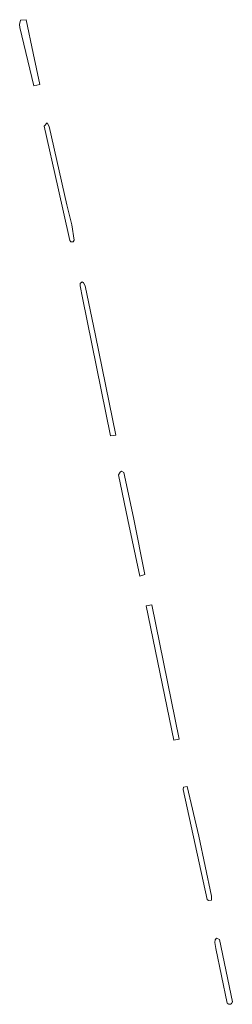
# Model space of a CAD drawing. Extents: x 212171 to 228808, y 571701 to 593093.
# Tile 5 of 97: x 213632 to 213658, y 580730 to 580854. Entities that reach past the tile are written whole.
import ezdxf

# ---------------------------------------------------------------- set-up
doc = ezdxf.new("R2010")
doc.units = 0
doc.layers.add('016 Alles planjaar 2023', color=72, linetype='Continuous', lineweight=20, true_color=0x1e90ff)

msp = doc.modelspace()

# ---------------------------------------------------------------- hatches: boundary and pattern name
at = {"layer": '016 Alles planjaar 2023', "true_color": 0x1e90ff}
h = msp.add_hatch(dxfattribs=at)
h.set_pattern_fill('DQ_CLEAR', color=72, style=0)
h.set_pattern_definition([])
h.paths.add_polyline_path([(213631.52, 580853.22), (213633.31, 580845.85), (213634.05, 580846.01), (213633.23, 580850), (213632.34, 580854.22), (213631.63, 580854.17), (213631.51, 580853.62), (213631.52, 580853.22)])
h = msp.add_hatch(dxfattribs=at)
h.set_pattern_fill('DQ_CLEAR', color=72, style=0)
h.set_pattern_definition([])
h.paths.add_polyline_path([(213634.63, 580840.75), (213636.35, 580833.08), (213637.86, 580826.27), (213637.98, 580826.1), (213638.3, 580826.13), (213638.42, 580826.32), (213638.1, 580828.26), (213637.5, 580830.81), (213635.24, 580840.7), (213635, 580841.18), (213634.63, 580840.75)])
h = msp.add_hatch(dxfattribs=at)
h.set_pattern_fill('DQ_CLEAR', color=72, style=0)
h.set_pattern_definition([])
h.paths.add_polyline_path([(213643.68, 580801.67), (213641.1, 580814.24), (213639.82, 580820.56), (213639.61, 580820.92), (213639.42, 580821.03), (213639.18, 580820.86), (213639.18, 580820.55), (213639.46, 580819.04), (213643.02, 580801.56), (213643.68, 580801.67)])
h = msp.add_hatch(dxfattribs=at)
h.set_pattern_fill('DQ_CLEAR', color=72, style=0)
h.set_pattern_definition([])
h.paths.add_polyline_path([(213646.72, 580783.81), (213647.37, 580784.02), (213645.94, 580791.23), (213644.7, 580796.92), (213644.4, 580797.1), (213644.22, 580796.95), (213644.05, 580796.65), (213645.2, 580790.93), (213646.72, 580783.81)])
h = msp.add_hatch(dxfattribs=at)
h.set_pattern_fill('DQ_CLEAR', color=72, style=0)
h.set_pattern_definition([])
h.paths.add_polyline_path([(213648.24, 580780.2), (213647.53, 580780.04), (213651.02, 580763.04), (213651.73, 580763.19), (213648.24, 580780.2)])
h = msp.add_hatch(dxfattribs=at)
h.set_pattern_fill('DQ_CLEAR', color=72, style=0)
h.set_pattern_definition([])
h.paths.add_polyline_path([(213655.24, 580742.91), (213655.44, 580742.77), (213655.81, 580742.83), (213655.8, 580743.31), (213654.22, 580750.9), (213652.74, 580757.2), (213652.26, 580757.1), (213652.23, 580756.8), (213655.24, 580742.91)])
h = msp.add_hatch(dxfattribs=at)
h.set_pattern_fill('DQ_CLEAR', color=72, style=0)
h.set_pattern_definition([])
h.paths.add_polyline_path([(213657.8, 580729.8), (213657.8, 580729.8), (213657.81, 580729.8), (213657.81, 580729.79), (213657.81, 580729.79), (213657.82, 580729.78), (213657.82, 580729.78), (213657.82, 580729.77), (213657.83, 580729.77), (213657.83, 580729.76), (213657.84, 580729.76), (213657.84, 580729.75), (213657.84, 580729.75), (213657.85, 580729.75), (213657.85, 580729.74), (213657.85, 580729.74), (213657.86, 580729.73), (213657.86, 580729.73), (213657.87, 580729.73), (213657.87, 580729.72), (213657.88, 580729.72), (213657.88, 580729.71), (213657.88, 580729.71), (213657.89, 580729.71), (213657.89, 580729.7), (213657.9, 580729.7), (213657.9, 580729.7), (213657.91, 580729.69), (213657.91, 580729.69), (213657.92, 580729.69), (213657.92, 580729.68), (213657.93, 580729.68), (213657.93, 580729.68), (213657.94, 580729.68), (213657.94, 580729.67), (213657.95, 580729.67), (213657.95, 580729.67), (213657.96, 580729.67), (213657.96, 580729.66), (213657.97, 580729.66), (213657.97, 580729.66), (213657.98, 580729.66), (213657.98, 580729.66), (213657.99, 580729.65), (213658, 580729.65), (213658, 580729.65), (213658.01, 580729.65), (213658.01, 580729.65), (213658.02, 580729.65), (213658.02, 580729.64), (213658.03, 580729.64), (213658.03, 580729.64), (213658.04, 580729.64), (213658.05, 580729.64), (213658.05, 580729.64), (213658.06, 580729.64), (213658.06, 580729.64), (213658.07, 580729.64), (213658.07, 580729.64), (213658.08, 580729.64), (213658.09, 580729.64), (213658.09, 580729.64), (213658.1, 580729.64), (213658.1, 580729.64), (213658.11, 580729.64), (213658.11, 580729.64), (213658.12, 580729.64), (213658.13, 580729.64), (213658.13, 580729.64), (213658.14, 580729.64), (213658.14, 580729.64), (213658.15, 580729.64), (213658.15, 580729.64), (213658.16, 580729.64), (213658.17, 580729.64), (213658.17, 580729.64), (213658.18, 580729.64), (213658.18, 580729.65), (213658.19, 580729.65), (213658.19, 580729.65), (213658.2, 580729.65), (213658.2, 580729.65), (213658.21, 580729.65), (213658.22, 580729.66), (213658.22, 580729.66), (213658.23, 580729.66), (213658.23, 580729.66), (213658.24, 580729.66), (213658.24, 580729.67), (213658.25, 580729.67), (213658.25, 580729.67), (213658.26, 580729.67), (213658.26, 580729.68), (213658.27, 580729.68), (213658.27, 580729.68), (213658.28, 580729.68), (213658.28, 580729.69), (213658.29, 580729.69), (213658.29, 580729.69), (213658.3, 580729.7), (213658.3, 580729.7), (213658.31, 580729.7), (213658.31, 580729.71), (213658.31, 580729.71), (213658.32, 580729.71), (213658.32, 580729.72), (213658.33, 580729.72), (213658.33, 580729.73), (213658.34, 580729.73), (213658.34, 580729.73), (213658.34, 580729.74), (213658.35, 580729.74), (213658.35, 580729.75), (213658.36, 580729.75), (213658.36, 580729.75), (213658.36, 580729.76), (213658.37, 580729.76), (213658.37, 580729.77), (213658.38, 580729.77), (213658.38, 580729.78), (213658.38, 580729.78), (213658.39, 580729.79), (213658.39, 580729.79), (213658.39, 580729.8), (213658.39, 580729.8), (213658.4, 580729.8), (213658.4, 580729.81), (213658.4, 580729.81), (213658.41, 580729.82), (213658.41, 580729.82), (213658.41, 580729.83), (213658.41, 580729.84), (213658.42, 580729.84), (213658.42, 580729.85), (213658.42, 580729.85), (213658.42, 580729.86), (213658.43, 580729.86), (213658.43, 580729.87), (213658.43, 580729.87), (213658.43, 580729.88), (213658.43, 580729.88), (213658.43, 580729.89), (213658.44, 580729.89), (213658.44, 580729.9), (213658.44, 580729.91), (213658.44, 580729.91), (213658.44, 580729.92), (213658.44, 580729.92), (213658.44, 580729.93), (213658.44, 580729.93), (213658.44, 580729.94), (213658.45, 580729.94), (213656.82, 580737.84), (213656.44, 580738), (213656.26, 580737.78), (213656.24, 580737.44), (213656.36, 580736.69), (213657.8, 580729.8)])

# ---------------------------------------------------------------- linework, layer by layer
at = {"layer": '016 Alles planjaar 2023', "color": 14, "true_color": 0x004000}
for points in [[(213631.52, 580853.22), (213633.31, 580845.85), (213634.05, 580846.01), (213633.23, 580850), (213632.34, 580854.22), (213631.63, 580854.17), (213631.51, 580853.62), (213631.52, 580853.22)], [(213634.63, 580840.75), (213636.35, 580833.08), (213637.86, 580826.27), (213637.98, 580826.1), (213638.3, 580826.13), (213638.42, 580826.32), (213638.1, 580828.26), (213637.5, 580830.81), (213635.24, 580840.7), (213635, 580841.18), (213634.63, 580840.75)], [(213643.68, 580801.67), (213641.1, 580814.24), (213639.82, 580820.56), (213639.61, 580820.92), (213639.42, 580821.03), (213639.18, 580820.86), (213639.18, 580820.55), (213639.46, 580819.04), (213643.02, 580801.56), (213643.68, 580801.67)], [(213646.72, 580783.81), (213647.37, 580784.02), (213645.94, 580791.23), (213644.7, 580796.92), (213644.4, 580797.1), (213644.22, 580796.95), (213644.05, 580796.65), (213645.2, 580790.93), (213646.72, 580783.81)], [(213648.24, 580780.2), (213647.53, 580780.04), (213651.02, 580763.04), (213651.73, 580763.19), (213648.24, 580780.2)], [(213655.24, 580742.91), (213655.44, 580742.77), (213655.81, 580742.83), (213655.8, 580743.31), (213654.22, 580750.9), (213652.74, 580757.2), (213652.26, 580757.1), (213652.23, 580756.8), (213655.24, 580742.91)], [(213657.8, 580729.8), (213657.8, 580729.8), (213657.81, 580729.8), (213657.81, 580729.79), (213657.81, 580729.79), (213657.82, 580729.78), (213657.82, 580729.78), (213657.82, 580729.77), (213657.83, 580729.77), (213657.83, 580729.76), (213657.84, 580729.76), (213657.84, 580729.75), (213657.84, 580729.75), (213657.85, 580729.75), (213657.85, 580729.74), (213657.85, 580729.74), (213657.86, 580729.73), (213657.86, 580729.73), (213657.87, 580729.73), (213657.87, 580729.72), (213657.88, 580729.72), (213657.88, 580729.71), (213657.88, 580729.71), (213657.89, 580729.71), (213657.89, 580729.7), (213657.9, 580729.7), (213657.9, 580729.7), (213657.91, 580729.69), (213657.91, 580729.69), (213657.92, 580729.69), (213657.92, 580729.68), (213657.93, 580729.68), (213657.93, 580729.68), (213657.94, 580729.68), (213657.94, 580729.67), (213657.95, 580729.67), (213657.95, 580729.67), (213657.96, 580729.67), (213657.96, 580729.66), (213657.97, 580729.66), (213657.97, 580729.66), (213657.98, 580729.66), (213657.98, 580729.66), (213657.99, 580729.65), (213658, 580729.65), (213658, 580729.65), (213658.01, 580729.65), (213658.01, 580729.65), (213658.02, 580729.65), (213658.02, 580729.64), (213658.03, 580729.64), (213658.03, 580729.64), (213658.04, 580729.64), (213658.05, 580729.64), (213658.05, 580729.64), (213658.06, 580729.64), (213658.06, 580729.64), (213658.07, 580729.64), (213658.07, 580729.64), (213658.08, 580729.64), (213658.09, 580729.64), (213658.09, 580729.64), (213658.1, 580729.64), (213658.1, 580729.64), (213658.11, 580729.64), (213658.11, 580729.64), (213658.12, 580729.64), (213658.13, 580729.64), (213658.13, 580729.64), (213658.14, 580729.64), (213658.14, 580729.64), (213658.15, 580729.64), (213658.15, 580729.64), (213658.16, 580729.64), (213658.17, 580729.64), (213658.17, 580729.64), (213658.18, 580729.64), (213658.18, 580729.65), (213658.19, 580729.65), (213658.19, 580729.65), (213658.2, 580729.65), (213658.2, 580729.65), (213658.21, 580729.65), (213658.22, 580729.66), (213658.22, 580729.66), (213658.23, 580729.66), (213658.23, 580729.66), (213658.24, 580729.66), (213658.24, 580729.67), (213658.25, 580729.67), (213658.25, 580729.67), (213658.26, 580729.67), (213658.26, 580729.68), (213658.27, 580729.68), (213658.27, 580729.68), (213658.28, 580729.68), (213658.28, 580729.69), (213658.29, 580729.69), (213658.29, 580729.69), (213658.3, 580729.7), (213658.3, 580729.7), (213658.31, 580729.7), (213658.31, 580729.71), (213658.31, 580729.71), (213658.32, 580729.71), (213658.32, 580729.72), (213658.33, 580729.72), (213658.33, 580729.73), (213658.34, 580729.73), (213658.34, 580729.73), (213658.34, 580729.74), (213658.35, 580729.74), (213658.35, 580729.75), (213658.36, 580729.75), (213658.36, 580729.75), (213658.36, 580729.76), (213658.37, 580729.76), (213658.37, 580729.77), (213658.38, 580729.77), (213658.38, 580729.78), (213658.38, 580729.78), (213658.39, 580729.79), (213658.39, 580729.79), (213658.39, 580729.8), (213658.39, 580729.8), (213658.4, 580729.8), (213658.4, 580729.81), (213658.4, 580729.81), (213658.41, 580729.82), (213658.41, 580729.82), (213658.41, 580729.83), (213658.41, 580729.84), (213658.42, 580729.84), (213658.42, 580729.85), (213658.42, 580729.85), (213658.42, 580729.86), (213658.43, 580729.86), (213658.43, 580729.87), (213658.43, 580729.87), (213658.43, 580729.88), (213658.43, 580729.88), (213658.43, 580729.89), (213658.44, 580729.89), (213658.44, 580729.9), (213658.44, 580729.91), (213658.44, 580729.91), (213658.44, 580729.92), (213658.44, 580729.92), (213658.44, 580729.93), (213658.44, 580729.93), (213658.44, 580729.94), (213658.45, 580729.94), (213656.82, 580737.84), (213656.44, 580738), (213656.26, 580737.78), (213656.24, 580737.44), (213656.36, 580736.69), (213657.8, 580729.8)]]:
    msp.add_lwpolyline(points, close=True, dxfattribs=at)

doc.saveas('drawing.dxf')
